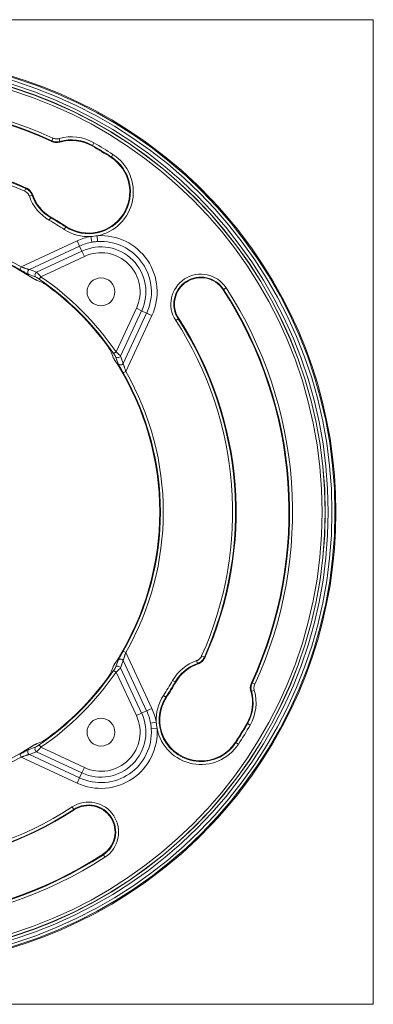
# Model space of a CAD drawing. Header units: millimetres. Extents: x 35 to 1401, y 51 to 818.
# Tile 15 of 22: x 1186 to 1246, y 452 to 619. Entities that reach past the tile are written whole.
import ezdxf

# ---------------------------------------------------------------- set-up
doc = ezdxf.new("R2010")
doc.units = ezdxf.units.MM
doc.layers.add('1', color=7, linetype='Continuous', true_color=0xffffff)

msp = doc.modelspace()

# ---------------------------------------------------------------- linework, layer by layer
at = {"layer": '1', "color": 8, "linetype": 'Continuous', "lineweight": 18}
for p, q in [((1246.49, 619.37), (1078.79, 619.37)), ((1246.49, 619.37), (1246.49, 451.67)), ((1078.79, 451.67), (1246.49, 451.67))]:
    msp.add_line(p, q, dxfattribs=at)
at = {"layer": '1', "color": 155, "linetype": 'Continuous', "lineweight": 18}
for p, q in [((1191.76, 598.74), (1191.97, 599.19)), ((1193.16, 598.64), (1193.02, 599.12)), ((1198.69, 597.97), (1198.64, 597.87)), ((1198.69, 597.97), (1198.94, 598.4)), ((1201.91, 595.99), (1201.85, 595.9)), ((1201.91, 595.99), (1202.18, 596.41)), ((1187.16, 590.16), (1187.37, 590.62)), ((1187.96, 589.29), (1188.43, 589.46)), ((1191.34, 585.23), (1191.59, 585.66)), ((1191.59, 585.66), (1191.64, 585.75)), ((1193.9, 583.66), (1194.17, 584.07)), ((1194.17, 584.07), (1194.23, 584.16)), ((1198.42, 582.44), (1198.6, 581.47)), ((1199.58, 581.59), (1199.52, 582.57)), ((1186.56, 577.25), (1196.09, 581.7)), ((1196.51, 580.8), (1187.96, 576.82)), ((1196.51, 580.8), (1196.09, 581.7)), ((1196.51, 580.8), (1196.91, 579.95)), ((1189.2, 576.35), (1196.91, 579.95)), ((1197.32, 579.06), (1189.9, 575.6)), ((1197.32, 579.06), (1196.91, 579.95)), ((1186.32, 576.82), (1186.56, 577.25)), ((1189.62, 575.18), (1189.9, 575.6)), ((1221.02, 573.43), (1221.43, 573.7)), ((1221.02, 573.43), (1220.93, 573.37)), ((1202.72, 562.79), (1206.18, 570.21)), ((1206.18, 570.21), (1207.07, 569.79)), ((1207.07, 569.79), (1203.47, 562.08)), ((1203.94, 560.84), (1207.92, 569.39)), ((1208.82, 568.97), (1204.37, 559.45)), ((1207.92, 569.39), (1207.07, 569.79)), ((1207.92, 569.39), (1208.82, 568.97)), ((1213.29, 568.41), (1212.87, 568.14)), ((1213.29, 568.41), (1213.38, 568.47)), ((1202.3, 562.51), (1202.72, 562.79)), ((1203.94, 559.2), (1204.37, 559.45)), ((1203.94, 511.84), (1204.37, 511.59)), ((1204.37, 511.59), (1208.82, 502.07)), ((1207.92, 501.65), (1203.94, 510.2)), ((1216.41, 510.2), (1216.58, 509.73)), ((1217.74, 510.79), (1217.28, 511)), ((1202.72, 508.26), (1202.3, 508.54)), ((1206.18, 500.84), (1202.72, 508.26)), ((1203.47, 508.96), (1207.07, 501.25)), ((1212.34, 506.82), (1212.78, 506.57)), ((1212.78, 506.57), (1212.87, 506.52)), ((1225.75, 505), (1226.23, 505.14)), ((1225.86, 506.4), (1226.31, 506.19)), ((1210.77, 504.26), (1211.19, 503.99)), ((1211.19, 503.99), (1211.28, 503.93)), ((1207.92, 501.65), (1207.07, 501.25)), ((1208.82, 502.07), (1207.92, 501.65)), ((1207.07, 501.25), (1206.18, 500.84)), ((1209.56, 499.74), (1208.59, 499.56)), ((1208.71, 498.58), (1209.69, 498.64)), ((1225.08, 499.47), (1224.99, 499.52)), ((1225.52, 499.22), (1225.08, 499.47)), ((1189.9, 495.44), (1189.62, 495.86)), ((1189.9, 495.44), (1197.32, 491.98)), ((1223.11, 496.25), (1223.02, 496.31)), ((1223.53, 495.98), (1223.11, 496.25)), ((1186.56, 493.79), (1186.32, 494.22)), ((1196.09, 489.34), (1186.56, 493.79)), ((1187.96, 494.22), (1196.51, 490.24)), ((1196.91, 491.09), (1189.2, 494.69)), ((1196.91, 491.09), (1197.32, 491.98)), ((1196.09, 489.34), (1196.51, 490.24)), ((1196.51, 490.24), (1196.91, 491.09)), ((1195.53, 484.87), (1195.26, 485.29)), ((1195.53, 484.87), (1195.59, 484.78)), ((1200.55, 477.14), (1200.49, 477.23)), ((1200.55, 477.14), (1200.82, 476.73))]:
    msp.add_line(p, q, dxfattribs=at)
for centre, radius in [((1162.64, 535.52), 77.32), ((1162.64, 535.52), 76.82), ((1162.64, 535.52), 76.18), ((1162.64, 535.52), 75.68), ((1162.64, 535.52), 75.66), ((1162.64, 535.52), 75.16), ((1200.14, 573.02), 2.37), ((1200.14, 498.02), 2.37)]:
    msp.add_circle(centre, radius, dxfattribs=at)
for centre, radius, start, end in [((1162.64, 535.52), 77.5, 52.2172, 127.7828), ((1162.64, 535.52), 70.11, 65.2646, 123), ((1162.64, 535.52), 69.61, 65.2646, 123), ((1162.64, 535.52), 69.5, 65.2328, 123), ((1195.14, 591.81), 7.61, 60, 106.1956), ((1195.14, 591.81), 7.11, 60, 106.1956), ((1195.14, 591.81), 7, 60, 106.4475), ((1162.64, 535.52), 72, 57, 60), ((1162.64, 535.52), 72.11, 57, 60), ((1162.64, 535.52), 72.61, 57, 60), ((1162.64, 535.52), 60.5, 65.7852, 123), ((1162.64, 535.52), 60.39, 65.8301, 123), ((1162.64, 535.52), 59.89, 65.8301, 123), ((1198.04, 590.03), 7.11, 237, 57), ((1198.04, 590.03), 7, 237, 57), ((1198.04, 590.03), 7.61, 281.2162, 57), ((1162.64, 535.52), 77.5, 37.7828, 52.2172), ((1195.14, 591.81), 7.61, 199.3373, 240), ((1195.14, 591.81), 7.11, 199.3373, 240), ((1195.14, 591.81), 7, 199.0477, 240), ((1162.64, 535.52), 57.89, 57, 60), ((1162.64, 535.52), 58, 57, 60), ((1162.64, 535.52), 57.39, 57, 60), ((1198.04, 590.03), 7.61, 237, 272.8465), ((1162.64, 535.52), 48.11, 60.174, 82.2204), ((1162.64, 535.52), 47.61, 60.174, 80.0766), ((1162.64, 535.52), 47.5, 57.7722, 79.9577), ((1200.14, 573.02), 9.57, 100.3549, 115), ((1200.14, 573.02), 9.57, 335, 93.7078), ((1162.64, 535.52), 77.5, 322.2172, 37.7828), ((1200.14, 573.02), 8.59, 100.3549, 115), ((1200.14, 573.02), 7.65, 335, 115), ((1200.14, 573.02), 8.59, 335, 93.7078), ((1200.14, 573.02), 6.66, 335, 115), ((1162.64, 535.52), 48.47, 34.2284, 55.7716), ((1217.15, 570.92), 5.11, 33, 213), ((1217.15, 570.92), 4.61, 33, 213), ((1217.15, 570.92), 4.5, 33, 213), ((1162.64, 535.52), 47.97, 34.2284, 55.7716), ((1162.64, 535.52), 47.87, 36.5556, 53.4444), ((1162.64, 535.52), 70.11, 335.2646, 33), ((1162.64, 535.52), 69.5, 335.2328, 33), ((1162.64, 535.52), 69.61, 335.2646, 33), ((1162.64, 535.52), 59.89, 335.8301, 33), ((1162.64, 535.52), 60.39, 335.8301, 33), ((1162.64, 535.52), 60.5, 335.7852, 33), ((1162.64, 535.52), 47.5, 327.7722, 32.2278), ((1162.64, 535.52), 47.61, 330.174, 29.826), ((1162.64, 535.52), 48.11, 330.174, 29.826), ((1218.93, 503.02), 7.61, 109.3373, 150), ((1162.64, 535.52), 47.97, 304.2284, 325.7716), ((1162.64, 535.52), 48.47, 304.2284, 325.7716), ((1218.93, 503.02), 7.11, 109.3373, 150), ((1218.93, 503.02), 7, 109.0477, 150), ((1162.64, 535.52), 47.87, 306.5556, 323.4444), ((1162.64, 535.52), 57.39, 327, 330), ((1162.64, 535.52), 57.89, 327, 330), ((1162.64, 535.52), 58, 327, 330), ((1218.93, 503.02), 7, 330, 16.4475), ((1218.93, 503.02), 7.11, 330, 16.1956), ((1218.93, 503.02), 7.61, 330, 16.1956), ((1217.15, 500.12), 7.61, 147, 182.8465), ((1217.15, 500.12), 7.11, 147, 327), ((1217.15, 500.12), 7, 147, 327), ((1200.14, 498.02), 8.59, 10.3549, 25), ((1200.14, 498.02), 9.57, 10.3549, 25), ((1200.14, 498.02), 7.65, 245, 25), ((1200.14, 498.02), 6.66, 245, 25), ((1200.14, 498.02), 9.57, 245, 3.7078), ((1200.14, 498.02), 8.59, 245, 3.7078), ((1217.15, 500.12), 7.61, 191.2162, 327), ((1162.64, 535.52), 72, 327, 330), ((1162.64, 535.52), 72.11, 327, 330), ((1162.64, 535.52), 72.61, 327, 330), ((1162.64, 535.52), 47.5, 237.7722, 302.2278), ((1162.64, 535.52), 48.11, 240.174, 299.826), ((1162.64, 535.52), 77.5, 307.7828, 322.2172), ((1162.64, 535.52), 60.5, 245.7852, 303), ((1162.64, 535.52), 60.39, 245.8301, 303), ((1162.64, 535.52), 59.89, 245.8301, 303), ((1198.04, 481.01), 5.11, 303, 123), ((1198.04, 481.01), 4.61, 303, 123), ((1198.04, 481.01), 4.5, 303, 123), ((1162.64, 535.52), 70.11, 245.2646, 303), ((1162.64, 535.52), 69.61, 245.2646, 303), ((1162.64, 535.52), 69.5, 245.2328, 303), ((1162.64, 535.52), 77.5, 232.2172, 307.7828)]:
    msp.add_arc(centre, radius, start, end, dxfattribs=at)
for centre, major_axis, ratio, start_param, end_param in [((1188.17, 576.37), (-0.17, -0.47), 0.970181, 3.940249, 6.065549), ((1170.14, 519.43), (-25.94, 55.64), 0.954809, 5.500745, 5.522776), ((1189.4, 575.91), (-0.18, -0.466), 0.97139, 3.961641, 6.060991), ((1170.2, 519.3), (-25.45, 54.57), 0.954809, 5.47696, 5.498891), ((1146.42, 543.08), (-54.57, 25.45), 0.954809, 3.925889, 3.94782), ((1203.03, 562.29), (-0.466, -0.18), 0.97139, 0.222194, 2.321545), ((1146.55, 543.02), (-55.64, 25.95), 0.954809, 3.902003, 3.924033), ((1203.49, 561.05), (-0.47, -0.17), 0.970181, 0.217636, 2.342936), ((1203.49, 509.99), (0.47, -0.17), 0.970181, 0.798656, 2.923957), ((1146.55, 528.02), (55.64, 25.94), 0.954809, 5.500746, 5.522776), ((1146.42, 527.96), (54.57, 25.45), 0.954809, 5.476959, 5.498889), ((1203.03, 508.76), (0.466, -0.18), 0.97139, 0.820048, 2.919398), ((1170.2, 551.74), (25.45, 54.57), 0.954809, 3.925887, 3.947818), ((1188.17, 494.67), (0.17, -0.47), 0.970181, 3.359229, 5.484529), ((1189.4, 495.13), (0.18, -0.466), 0.97139, 3.363787, 5.463137), ((1170.14, 551.61), (25.95, 55.64), 0.954809, 3.902003, 3.924034)]:
    msp.add_ellipse(centre, major_axis=major_axis, ratio=ratio, start_param=start_param, end_param=end_param, dxfattribs=at)
for points, knots in [([(1191.75, 598.63), (1191.76, 598.65), (1191.76, 598.67), (1191.76, 598.71), (1191.76, 598.73), (1191.76, 598.74)], [0, 0, 0, 0, 0.608155, 0.608155, 1, 1, 1, 1]), ([(1193.16, 598.64), (1193.04, 598.6), (1192.81, 598.56), (1192.57, 598.55), (1192.33, 598.57), (1192.1, 598.61), (1191.87, 598.69), (1191.76, 598.74)], [0, 0, 0, 0, 0.25, 0.5, 0.5, 0.75, 1, 1, 1, 1]), ([(1191.97, 599.19), (1192.05, 599.16), (1192.22, 599.1), (1192.4, 599.07), (1192.58, 599.05), (1192.76, 599.06), (1192.93, 599.09), (1193.02, 599.12)], [0, 0, 0, 0, 0.25, 0.5, 0.5, 0.75, 1, 1, 1, 1]), ([(1193.16, 598.53), (1193.04, 598.49), (1192.92, 598.47), (1192.75, 598.45), (1192.69, 598.45), (1192.6, 598.44), (1192.57, 598.44), (1192.51, 598.45), (1192.48, 598.45), (1192.33, 598.46), (1192.21, 598.48), (1191.98, 598.54), (1191.86, 598.58), (1191.75, 598.63)], [0, 0, 0, 0, 0.25, 0.25, 0.375, 0.375, 0.4375, 0.4375, 0.5, 0.5, 0.75, 0.75, 1, 1, 1, 1]), ([(1193.16, 598.64), (1193.16, 598.62), (1193.16, 598.61), (1193.16, 598.57), (1193.16, 598.55), (1193.16, 598.53)], [0, 0, 0, 0, 0.391846, 0.391846, 1, 1, 1, 1]), ([(1187.37, 590.62), (1187.38, 590.63), (1187.39, 590.64), (1187.42, 590.67), (1187.44, 590.68), (1187.45, 590.7)], [0, 0, 0, 0, 0.394328, 0.394328, 1, 1, 1, 1]), ([(1187.37, 590.62), (1187.43, 590.59), (1187.49, 590.56), (1187.58, 590.51), (1187.61, 590.49), (1187.66, 590.46), (1187.69, 590.44), (1187.77, 590.38), (1187.88, 590.29), (1187.97, 590.2), (1188.04, 590.12), (1188.06, 590.1), (1188.11, 590.05), (1188.13, 590.02), (1188.19, 589.94), (1188.26, 589.83), (1188.36, 589.65), (1188.41, 589.52), (1188.43, 589.46)], [0, 0, 0, 0, 0.125, 0.125, 0.1875, 0.1875, 0.25, 0.25, 0.375, 0.5, 0.5, 0.5625, 0.5625, 0.625, 0.625, 0.75, 0.875, 1, 1, 1, 1]), ([(1187.45, 590.7), (1187.52, 590.67), (1187.64, 590.61), (1187.81, 590.5), (1187.91, 590.41), (1187.99, 590.34), (1188.01, 590.32), (1188.06, 590.27), (1188.09, 590.25), (1188.15, 590.17), (1188.24, 590.07), (1188.32, 589.96), (1188.37, 589.87), (1188.38, 589.84), (1188.42, 589.78), (1188.43, 589.75), (1188.47, 589.66), (1188.5, 589.59), (1188.52, 589.53)], [0, 0, 0, 0, 0.125, 0.25, 0.375, 0.375, 0.4375, 0.4375, 0.5, 0.5, 0.625, 0.75, 0.75, 0.8125, 0.8125, 0.875, 0.875, 1, 1, 1, 1]), ([(1187.96, 589.29), (1187.93, 589.39), (1187.89, 589.48), (1187.81, 589.61), (1187.78, 589.65), (1187.73, 589.71), (1187.72, 589.73), (1187.69, 589.77), (1187.67, 589.79), (1187.58, 589.89), (1187.51, 589.95), (1187.41, 590.03), (1187.38, 590.04), (1187.34, 590.07), (1187.32, 590.08), (1187.25, 590.12), (1187.21, 590.14), (1187.16, 590.16)], [0, 0, 0, 0, 0.25, 0.25, 0.375, 0.375, 0.4375, 0.4375, 0.5, 0.5, 0.75, 0.75, 0.8125, 0.8125, 0.875, 0.875, 1, 1, 1, 1]), ([(1188.52, 589.53), (1188.5, 589.51), (1188.49, 589.5), (1188.46, 589.48), (1188.45, 589.47), (1188.43, 589.46)], [0, 0, 0, 0, 0.605671, 0.605671, 1, 1, 1, 1]), ([(1186.56, 577.25), (1186.64, 577.23), (1186.71, 577.21), (1186.85, 577.16), (1186.92, 577.14), (1187.02, 577.1), (1187.05, 577.09), (1187.12, 577.07), (1187.16, 577.06), (1187.26, 577.03), (1187.32, 577), (1187.45, 576.96), (1187.51, 576.94), (1187.59, 576.92), (1187.62, 576.91), (1187.68, 576.89), (1187.7, 576.88), (1187.75, 576.87), (1187.78, 576.86), (1187.81, 576.85), (1187.82, 576.85), (1187.84, 576.84), (1187.85, 576.84), (1187.88, 576.83), (1187.9, 576.83), (1187.93, 576.82), (1187.95, 576.82), (1187.96, 576.82)], [0, 0, 0, 0, 0.125, 0.125, 0.25, 0.25, 0.3125, 0.3125, 0.375, 0.375, 0.5, 0.5, 0.625, 0.625, 0.6875, 0.6875, 0.75, 0.75, 0.8125, 0.8125, 0.84375, 0.84375, 0.875, 0.875, 0.9375, 0.9375, 1, 1, 1, 1]), ([(1187.9, 575.95), (1187.88, 575.96), (1187.85, 575.97), (1187.8, 575.99), (1187.79, 576), (1187.77, 576.01), (1187.73, 576.03), (1187.67, 576.06), (1187.61, 576.09), (1187.57, 576.11), (1187.56, 576.12), (1187.52, 576.14), (1187.51, 576.15), (1187.43, 576.19), (1187.36, 576.23), (1187.22, 576.31), (1187.14, 576.35), (1187.04, 576.41), (1187.02, 576.42), (1186.98, 576.44), (1186.96, 576.45), (1186.9, 576.49), (1186.86, 576.51), (1186.74, 576.58), (1186.57, 576.67), (1186.4, 576.77), (1186.32, 576.82)], [0, 0, 0, 0, 0.125, 0.125, 0.15625, 0.15625, 0.1875, 0.25, 0.3125, 0.3125, 0.34375, 0.34375, 0.375, 0.375, 0.5, 0.5, 0.625, 0.625, 0.65625, 0.65625, 0.6875, 0.6875, 0.75, 0.75, 0.875, 1, 1, 1, 1]), ([(1187.97, 575.7), (1188.03, 575.67), (1188.13, 575.6), (1188.24, 575.53), (1188.32, 575.48), (1188.35, 575.47), (1188.39, 575.44), (1188.4, 575.43), (1188.43, 575.42), (1188.44, 575.41), (1188.5, 575.37), (1188.55, 575.34), (1188.64, 575.29), (1188.69, 575.26), (1188.74, 575.23), (1188.75, 575.22), (1188.77, 575.21), (1188.8, 575.19), (1188.84, 575.17), (1188.87, 575.15), (1188.9, 575.14), (1188.9, 575.13), (1188.92, 575.13), (1188.93, 575.12), (1188.96, 575.11), (1188.98, 575.1), (1188.99, 575.09)], [0, 0, 0, 0, 0.125, 0.25, 0.25, 0.3125, 0.3125, 0.34375, 0.34375, 0.375, 0.375, 0.5, 0.5, 0.625, 0.625, 0.65625, 0.65625, 0.6875, 0.75, 0.8125, 0.8125, 0.84375, 0.84375, 0.875, 0.875, 1, 1, 1, 1]), ([(1189.62, 575.18), (1189.6, 575.2), (1189.57, 575.22), (1189.52, 575.26), (1189.49, 575.27), (1189.45, 575.3), (1189.44, 575.31), (1189.42, 575.32), (1189.4, 575.33), (1189.37, 575.35), (1189.34, 575.37), (1189.3, 575.4), (1189.28, 575.41), (1189.24, 575.43), (1189.22, 575.44), (1189.19, 575.46), (1189.18, 575.46), (1189.17, 575.47), (1189.16, 575.47), (1189.14, 575.48), (1189.14, 575.49), (1189.13, 575.49)], [0, 0, 0, 0, 0.125, 0.125, 0.25, 0.25, 0.3125, 0.3125, 0.375, 0.375, 0.5, 0.5, 0.625, 0.625, 0.75, 0.75, 0.8125, 0.8125, 0.875, 0.875, 1, 1, 1, 1]), ([(1189.2, 576.35), (1189.2, 576.35), (1189.22, 576.34), (1189.24, 576.31), (1189.25, 576.3), (1189.27, 576.28), (1189.28, 576.27), (1189.31, 576.24), (1189.34, 576.21), (1189.37, 576.18), (1189.38, 576.17), (1189.39, 576.16), (1189.42, 576.13), (1189.44, 576.11), (1189.49, 576.06), (1189.52, 576.02), (1189.57, 575.97), (1189.58, 575.96), (1189.59, 575.94), (1189.6, 575.93), (1189.63, 575.9), (1189.65, 575.88), (1189.71, 575.82), (1189.75, 575.78), (1189.8, 575.71), (1189.82, 575.69), (1189.86, 575.64), (1189.88, 575.62), (1189.9, 575.6)], [0, 0, 0, 0, 0.125, 0.125, 0.1875, 0.1875, 0.25, 0.25, 0.375, 0.375, 0.40625, 0.40625, 0.4375, 0.5, 0.5, 0.625, 0.625, 0.65625, 0.65625, 0.6875, 0.6875, 0.75, 0.75, 0.875, 0.875, 0.9375, 0.9375, 1, 1, 1, 1]), ([(1190.19, 574.61), (1190.2, 574.61), (1190.22, 574.6), (1190.26, 574.58), (1190.27, 574.57), (1190.3, 574.55), (1190.31, 574.54), (1190.36, 574.51), (1190.4, 574.49), (1190.46, 574.45), (1190.48, 574.44), (1190.52, 574.41), (1190.54, 574.4), (1190.6, 574.36), (1190.65, 574.33), (1190.71, 574.29), (1190.72, 574.28), (1190.75, 574.26), (1190.76, 574.25), (1190.79, 574.23), (1190.82, 574.21), (1190.89, 574.16), (1190.94, 574.12), (1191.02, 574.07), (1191.05, 574.05), (1191.1, 574.01), (1191.12, 573.99), (1191.15, 573.97)], [0, 0, 0, 0, 0.125, 0.125, 0.1875, 0.1875, 0.25, 0.25, 0.375, 0.375, 0.4375, 0.4375, 0.5, 0.5, 0.625, 0.625, 0.65625, 0.65625, 0.6875, 0.6875, 0.75, 0.75, 0.875, 0.875, 0.9375, 0.9375, 1, 1, 1, 1]), ([(1201.09, 564.03), (1201.13, 563.98), (1201.16, 563.93), (1201.24, 563.83), (1201.27, 563.78), (1201.33, 563.7), (1201.34, 563.68), (1201.37, 563.64), (1201.38, 563.63), (1201.39, 563.6), (1201.4, 563.59), (1201.44, 563.53), (1201.47, 563.49), (1201.53, 563.4), (1201.56, 563.36), (1201.61, 563.28), (1201.63, 563.24), (1201.67, 563.18), (1201.69, 563.15), (1201.7, 563.12), (1201.71, 563.12), (1201.71, 563.11), (1201.72, 563.09), (1201.73, 563.08), (1201.73, 563.07)], [0, 0, 0, 0, 0.125, 0.125, 0.25, 0.25, 0.3125, 0.3125, 0.34375, 0.34375, 0.375, 0.375, 0.5, 0.5, 0.625, 0.625, 0.75, 0.75, 0.875, 0.875, 0.90625, 0.90625, 0.9375, 1, 1, 1, 1]), ([(1202.21, 561.87), (1202.22, 561.86), (1202.23, 561.84), (1202.24, 561.8), (1202.25, 561.79), (1202.26, 561.77), (1202.27, 561.76), (1202.28, 561.74), (1202.28, 561.73), (1202.31, 561.69), (1202.33, 561.65), (1202.36, 561.6), (1202.36, 561.59), (1202.38, 561.57), (1202.38, 561.56), (1202.4, 561.53), (1202.42, 561.5), (1202.46, 561.43), (1202.49, 561.38), (1202.54, 561.31), (1202.55, 561.28), (1202.58, 561.23), (1202.6, 561.2), (1202.65, 561.13), (1202.68, 561.07), (1202.73, 560.99), (1202.75, 560.96), (1202.79, 560.91), (1202.8, 560.88), (1202.82, 560.85)], [0, 0, 0, 0, 0.125, 0.125, 0.1875, 0.1875, 0.21875, 0.21875, 0.25, 0.25, 0.375, 0.375, 0.40625, 0.40625, 0.4375, 0.4375, 0.5, 0.5, 0.625, 0.625, 0.6875, 0.6875, 0.75, 0.75, 0.875, 0.875, 0.9375, 0.9375, 1, 1, 1, 1]), ([(1202.61, 562.01), (1202.61, 562.02), (1202.6, 562.03), (1202.59, 562.04), (1202.59, 562.05), (1202.58, 562.07), (1202.58, 562.07), (1202.56, 562.1), (1202.55, 562.12), (1202.53, 562.15), (1202.53, 562.16), (1202.52, 562.18), (1202.51, 562.19), (1202.49, 562.22), (1202.47, 562.25), (1202.45, 562.28), (1202.44, 562.3), (1202.42, 562.32), (1202.42, 562.33), (1202.39, 562.37), (1202.37, 562.4), (1202.34, 562.45), (1202.32, 562.48), (1202.3, 562.51)], [0, 0, 0, 0, 0.125, 0.125, 0.1875, 0.1875, 0.25, 0.25, 0.375, 0.375, 0.4375, 0.4375, 0.5, 0.5, 0.625, 0.625, 0.6875, 0.6875, 0.75, 0.75, 0.875, 0.875, 1, 1, 1, 1]), ([(1202.72, 562.79), (1202.74, 562.77), (1202.76, 562.75), (1202.81, 562.71), (1202.83, 562.69), (1202.89, 562.63), (1202.94, 562.59), (1203, 562.53), (1203.02, 562.51), (1203.05, 562.48), (1203.06, 562.48), (1203.08, 562.46), (1203.09, 562.45), (1203.14, 562.4), (1203.17, 562.37), (1203.23, 562.32), (1203.24, 562.31), (1203.27, 562.28), (1203.29, 562.26), (1203.33, 562.22), (1203.36, 562.19), (1203.39, 562.16), (1203.4, 562.15), (1203.42, 562.13), (1203.43, 562.12), (1203.45, 562.1), (1203.46, 562.09), (1203.47, 562.08)], [0, 0, 0, 0, 0.0625, 0.0625, 0.125, 0.125, 0.25, 0.25, 0.3125, 0.3125, 0.34375, 0.34375, 0.375, 0.375, 0.5, 0.5, 0.5625, 0.5625, 0.625, 0.625, 0.75, 0.75, 0.8125, 0.8125, 0.875, 0.875, 1, 1, 1, 1]), ([(1203.94, 559.2), (1203.91, 559.24), (1203.89, 559.28), (1203.84, 559.37), (1203.82, 559.41), (1203.74, 559.54), (1203.7, 559.62), (1203.63, 559.75), (1203.6, 559.79), (1203.57, 559.85), (1203.56, 559.87), (1203.53, 559.91), (1203.52, 559.93), (1203.47, 560.02), (1203.43, 560.1), (1203.36, 560.21), (1203.35, 560.24), (1203.32, 560.29), (1203.31, 560.31), (1203.29, 560.34), (1203.28, 560.36), (1203.24, 560.44), (1203.2, 560.5), (1203.17, 560.57), (1203.16, 560.58), (1203.15, 560.6), (1203.14, 560.62), (1203.13, 560.65), (1203.12, 560.67), (1203.09, 560.73), (1203.07, 560.76), (1203.07, 560.78)], [0, 0, 0, 0, 0.0625, 0.0625, 0.125, 0.125, 0.25, 0.25, 0.3125, 0.3125, 0.34375, 0.34375, 0.375, 0.375, 0.5, 0.5, 0.5625, 0.5625, 0.59375, 0.59375, 0.625, 0.625, 0.75, 0.75, 0.78125, 0.78125, 0.8125, 0.8125, 0.875, 0.875, 1, 1, 1, 1]), ([(1203.94, 560.84), (1203.94, 560.83), (1203.94, 560.82), (1203.95, 560.78), (1203.95, 560.77), (1203.96, 560.73), (1203.97, 560.71), (1203.98, 560.67), (1203.98, 560.66), (1203.99, 560.64), (1203.99, 560.63), (1204.01, 560.56), (1204.03, 560.51), (1204.05, 560.44), (1204.05, 560.42), (1204.06, 560.39), (1204.08, 560.35), (1204.09, 560.3), (1204.12, 560.2), (1204.14, 560.14), (1204.19, 560), (1204.21, 559.94), (1204.26, 559.8), (1204.28, 559.73), (1204.31, 559.62), (1204.33, 559.59), (1204.35, 559.52), (1204.36, 559.48), (1204.37, 559.45)], [0, 0, 0, 0, 0.0625, 0.0625, 0.125, 0.125, 0.1875, 0.1875, 0.21875, 0.21875, 0.25, 0.25, 0.375, 0.375, 0.40625, 0.40625, 0.4375, 0.5, 0.5, 0.625, 0.625, 0.75, 0.75, 0.875, 0.875, 0.9375, 0.9375, 1, 1, 1, 1]), ([(1203.07, 510.26), (1203.07, 510.28), (1203.09, 510.31), (1203.11, 510.36), (1203.12, 510.37), (1203.13, 510.39), (1203.14, 510.43), (1203.18, 510.49), (1203.21, 510.55), (1203.23, 510.59), (1203.24, 510.6), (1203.26, 510.64), (1203.26, 510.65), (1203.31, 510.73), (1203.35, 510.8), (1203.43, 510.94), (1203.47, 511.02), (1203.52, 511.12), (1203.54, 511.14), (1203.56, 511.18), (1203.57, 511.2), (1203.6, 511.26), (1203.63, 511.3), (1203.7, 511.42), (1203.79, 511.59), (1203.89, 511.76), (1203.94, 511.84)], [0, 0, 0, 0, 0.125, 0.125, 0.15625, 0.15625, 0.1875, 0.25, 0.3125, 0.3125, 0.34375, 0.34375, 0.375, 0.375, 0.5, 0.5, 0.625, 0.625, 0.65625, 0.65625, 0.6875, 0.6875, 0.75, 0.75, 0.875, 1, 1, 1, 1]), ([(1204.37, 511.59), (1204.35, 511.52), (1204.33, 511.45), (1204.28, 511.31), (1204.26, 511.24), (1204.22, 511.14), (1204.21, 511.11), (1204.19, 511.04), (1204.18, 511), (1204.14, 510.9), (1204.12, 510.84), (1204.08, 510.71), (1204.06, 510.65), (1204.04, 510.56), (1204.03, 510.54), (1204.01, 510.48), (1204, 510.45), (1203.99, 510.4), (1203.98, 510.38), (1203.97, 510.35), (1203.97, 510.34), (1203.96, 510.31), (1203.96, 510.3), (1203.95, 510.28), (1203.95, 510.26), (1203.94, 510.23), (1203.94, 510.21), (1203.94, 510.2)], [0, 0, 0, 0, 0.125, 0.125, 0.25, 0.25, 0.3125, 0.3125, 0.375, 0.375, 0.5, 0.5, 0.625, 0.625, 0.6875, 0.6875, 0.75, 0.75, 0.8125, 0.8125, 0.84375, 0.84375, 0.875, 0.875, 0.9375, 0.9375, 1, 1, 1, 1]), ([(1202.82, 510.19), (1202.79, 510.13), (1202.72, 510.02), (1202.65, 509.92), (1202.6, 509.84), (1202.58, 509.81), (1202.56, 509.77), (1202.55, 509.76), (1202.54, 509.73), (1202.53, 509.72), (1202.49, 509.66), (1202.46, 509.61), (1202.4, 509.52), (1202.38, 509.47), (1202.35, 509.42), (1202.34, 509.41), (1202.33, 509.39), (1202.31, 509.36), (1202.29, 509.32), (1202.27, 509.28), (1202.26, 509.26), (1202.25, 509.26), (1202.25, 509.24), (1202.24, 509.23), (1202.23, 509.2), (1202.22, 509.18), (1202.21, 509.17)], [0, 0, 0, 0, 0.125, 0.25, 0.25, 0.3125, 0.3125, 0.34375, 0.34375, 0.375, 0.375, 0.5, 0.5, 0.625, 0.625, 0.65625, 0.65625, 0.6875, 0.75, 0.8125, 0.8125, 0.84375, 0.84375, 0.875, 0.875, 1, 1, 1, 1]), ([(1216.41, 510.2), (1216.51, 510.23), (1216.6, 510.27), (1216.73, 510.35), (1216.77, 510.38), (1216.83, 510.43), (1216.85, 510.44), (1216.89, 510.47), (1216.91, 510.49), (1217, 510.58), (1217.07, 510.65), (1217.14, 510.75), (1217.16, 510.77), (1217.19, 510.82), (1217.2, 510.84), (1217.24, 510.91), (1217.26, 510.95), (1217.28, 511)], [0, 0, 0, 0, 0.25, 0.25, 0.375, 0.375, 0.4375, 0.4375, 0.5, 0.5, 0.75, 0.75, 0.8125, 0.8125, 0.875, 0.875, 1, 1, 1, 1]), ([(1217.74, 510.79), (1217.71, 510.73), (1217.68, 510.67), (1217.63, 510.58), (1217.61, 510.55), (1217.57, 510.5), (1217.55, 510.47), (1217.5, 510.39), (1217.41, 510.28), (1217.32, 510.19), (1217.24, 510.12), (1217.22, 510.09), (1217.16, 510.05), (1217.14, 510.03), (1217.06, 509.97), (1216.94, 509.89), (1216.77, 509.8), (1216.64, 509.75), (1216.58, 509.73)], [0, 0, 0, 0, 0.125, 0.125, 0.1875, 0.1875, 0.25, 0.25, 0.375, 0.5, 0.5, 0.5625, 0.5625, 0.625, 0.625, 0.75, 0.875, 1, 1, 1, 1]), ([(1217.82, 510.71), (1217.79, 510.64), (1217.73, 510.52), (1217.62, 510.35), (1217.53, 510.25), (1217.46, 510.17), (1217.44, 510.15), (1217.39, 510.1), (1217.37, 510.07), (1217.29, 510.01), (1217.19, 509.92), (1217.08, 509.84), (1216.99, 509.79), (1216.96, 509.78), (1216.9, 509.74), (1216.87, 509.73), (1216.77, 509.69), (1216.71, 509.66), (1216.65, 509.64)], [0, 0, 0, 0, 0.125, 0.25, 0.375, 0.375, 0.4375, 0.4375, 0.5, 0.5, 0.625, 0.75, 0.75, 0.8125, 0.8125, 0.875, 0.875, 1, 1, 1, 1]), ([(1217.74, 510.79), (1217.75, 510.78), (1217.76, 510.77), (1217.78, 510.74), (1217.8, 510.72), (1217.82, 510.71)], [0, 0, 0, 0, 0.394328, 0.394328, 1, 1, 1, 1]), ([(1202.3, 508.54), (1202.32, 508.56), (1202.34, 508.59), (1202.37, 508.64), (1202.39, 508.67), (1202.42, 508.71), (1202.42, 508.72), (1202.44, 508.74), (1202.45, 508.76), (1202.47, 508.79), (1202.49, 508.82), (1202.51, 508.86), (1202.53, 508.88), (1202.55, 508.92), (1202.56, 508.94), (1202.58, 508.97), (1202.58, 508.97), (1202.59, 508.99), (1202.59, 509), (1202.6, 509.01), (1202.61, 509.02), (1202.61, 509.03)], [0, 0, 0, 0, 0.125, 0.125, 0.25, 0.25, 0.3125, 0.3125, 0.375, 0.375, 0.5, 0.5, 0.625, 0.625, 0.75, 0.75, 0.8125, 0.8125, 0.875, 0.875, 1, 1, 1, 1]), ([(1203.47, 508.96), (1203.46, 508.95), (1203.45, 508.94), (1203.43, 508.92), (1203.42, 508.91), (1203.4, 508.89), (1203.39, 508.88), (1203.36, 508.85), (1203.33, 508.82), (1203.3, 508.79), (1203.29, 508.78), (1203.27, 508.76), (1203.25, 508.74), (1203.23, 508.72), (1203.17, 508.67), (1203.14, 508.64), (1203.09, 508.59), (1203.08, 508.58), (1203.06, 508.57), (1203.05, 508.56), (1203.02, 508.53), (1203, 508.51), (1202.94, 508.45), (1202.89, 508.41), (1202.83, 508.36), (1202.81, 508.34), (1202.76, 508.3), (1202.74, 508.28), (1202.72, 508.26)], [0, 0, 0, 0, 0.125, 0.125, 0.1875, 0.1875, 0.25, 0.25, 0.375, 0.375, 0.40625, 0.40625, 0.4375, 0.5, 0.5, 0.625, 0.625, 0.65625, 0.65625, 0.6875, 0.6875, 0.75, 0.75, 0.875, 0.875, 0.9375, 0.9375, 1, 1, 1, 1]), ([(1216.65, 509.64), (1216.63, 509.66), (1216.62, 509.67), (1216.6, 509.7), (1216.59, 509.71), (1216.58, 509.73)], [0, 0, 0, 0, 0.605671, 0.605671, 1, 1, 1, 1]), ([(1201.73, 507.97), (1201.72, 507.96), (1201.71, 507.94), (1201.69, 507.9), (1201.69, 507.89), (1201.67, 507.86), (1201.66, 507.85), (1201.63, 507.8), (1201.61, 507.76), (1201.57, 507.7), (1201.56, 507.68), (1201.53, 507.64), (1201.52, 507.62), (1201.48, 507.56), (1201.44, 507.51), (1201.4, 507.45), (1201.4, 507.44), (1201.38, 507.41), (1201.37, 507.4), (1201.34, 507.37), (1201.33, 507.34), (1201.27, 507.27), (1201.24, 507.22), (1201.18, 507.14), (1201.17, 507.11), (1201.13, 507.06), (1201.11, 507.04), (1201.09, 507.01)], [0, 0, 0, 0, 0.125, 0.125, 0.1875, 0.1875, 0.25, 0.25, 0.375, 0.375, 0.4375, 0.4375, 0.5, 0.5, 0.625, 0.625, 0.65625, 0.65625, 0.6875, 0.6875, 0.75, 0.75, 0.875, 0.875, 0.9375, 0.9375, 1, 1, 1, 1]), ([(1225.64, 505), (1225.61, 505.12), (1225.59, 505.24), (1225.57, 505.41), (1225.56, 505.47), (1225.56, 505.56), (1225.56, 505.59), (1225.56, 505.65), (1225.57, 505.68), (1225.58, 505.83), (1225.6, 505.95), (1225.64, 506.12), (1225.66, 506.18), (1225.7, 506.29), (1225.72, 506.35), (1225.75, 506.4)], [0, 0, 0, 0, 0.25, 0.25, 0.375, 0.375, 0.4375, 0.4375, 0.5, 0.5, 0.75, 0.75, 0.875, 0.875, 1, 1, 1, 1]), ([(1225.75, 505), (1225.74, 505), (1225.73, 505), (1225.69, 505), (1225.67, 505), (1225.64, 505)], [0, 0, 0, 0, 0.391846, 0.391846, 1, 1, 1, 1]), ([(1225.75, 505), (1225.72, 505.12), (1225.68, 505.35), (1225.67, 505.59), (1225.69, 505.83), (1225.73, 506.06), (1225.81, 506.29), (1225.86, 506.4)], [0, 0, 0, 0, 0.25, 0.5, 0.5, 0.75, 1, 1, 1, 1]), ([(1225.75, 506.4), (1225.77, 506.4), (1225.79, 506.4), (1225.83, 506.4), (1225.84, 506.4), (1225.86, 506.4)], [0, 0, 0, 0, 0.608155, 0.608155, 1, 1, 1, 1]), ([(1226.31, 506.19), (1226.27, 506.1), (1226.21, 505.94), (1226.19, 505.76), (1226.17, 505.58), (1226.18, 505.4), (1226.21, 505.23), (1226.23, 505.14)], [0, 0, 0, 0, 0.25, 0.5, 0.5, 0.75, 1, 1, 1, 1]), ([(1191.15, 497.07), (1191.1, 497.03), (1191.05, 496.99), (1190.94, 496.92), (1190.89, 496.89), (1190.82, 496.83), (1190.8, 496.82), (1190.76, 496.79), (1190.75, 496.78), (1190.72, 496.77), (1190.71, 496.76), (1190.65, 496.72), (1190.61, 496.69), (1190.52, 496.63), (1190.48, 496.6), (1190.4, 496.55), (1190.36, 496.53), (1190.3, 496.49), (1190.27, 496.47), (1190.24, 496.46), (1190.24, 496.45), (1190.22, 496.45), (1190.21, 496.44), (1190.2, 496.43), (1190.19, 496.43)], [0, 0, 0, 0, 0.125, 0.125, 0.25, 0.25, 0.3125, 0.3125, 0.34375, 0.34375, 0.375, 0.375, 0.5, 0.5, 0.625, 0.625, 0.75, 0.75, 0.875, 0.875, 0.90625, 0.90625, 0.9375, 1, 1, 1, 1]), ([(1186.32, 494.22), (1186.36, 494.25), (1186.4, 494.27), (1186.49, 494.32), (1186.53, 494.34), (1186.66, 494.42), (1186.74, 494.46), (1186.86, 494.53), (1186.9, 494.56), (1186.96, 494.59), (1186.98, 494.6), (1187.02, 494.62), (1187.04, 494.64), (1187.14, 494.69), (1187.22, 494.73), (1187.33, 494.79), (1187.36, 494.81), (1187.41, 494.84), (1187.43, 494.85), (1187.46, 494.87), (1187.48, 494.88), (1187.56, 494.92), (1187.62, 494.96), (1187.68, 494.99), (1187.7, 495), (1187.72, 495.01), (1187.73, 495.02), (1187.77, 495.03), (1187.79, 495.04), (1187.85, 495.07), (1187.88, 495.09), (1187.9, 495.09)], [0, 0, 0, 0, 0.0625, 0.0625, 0.125, 0.125, 0.25, 0.25, 0.3125, 0.3125, 0.34375, 0.34375, 0.375, 0.375, 0.5, 0.5, 0.5625, 0.5625, 0.59375, 0.59375, 0.625, 0.625, 0.75, 0.75, 0.78125, 0.78125, 0.8125, 0.8125, 0.875, 0.875, 1, 1, 1, 1]), ([(1188.99, 495.95), (1188.98, 495.94), (1188.96, 495.93), (1188.92, 495.91), (1188.91, 495.91), (1188.88, 495.9), (1188.88, 495.89), (1188.86, 495.88), (1188.85, 495.88), (1188.81, 495.85), (1188.77, 495.83), (1188.72, 495.8), (1188.71, 495.79), (1188.69, 495.78), (1188.68, 495.78), (1188.64, 495.76), (1188.62, 495.74), (1188.55, 495.7), (1188.5, 495.67), (1188.43, 495.62), (1188.4, 495.61), (1188.35, 495.58), (1188.32, 495.56), (1188.24, 495.51), (1188.19, 495.48), (1188.11, 495.43), (1188.08, 495.41), (1188.03, 495.37), (1188, 495.36), (1187.97, 495.34)], [0, 0, 0, 0, 0.125, 0.125, 0.1875, 0.1875, 0.21875, 0.21875, 0.25, 0.25, 0.375, 0.375, 0.40625, 0.40625, 0.4375, 0.4375, 0.5, 0.5, 0.625, 0.625, 0.6875, 0.6875, 0.75, 0.75, 0.875, 0.875, 0.9375, 0.9375, 1, 1, 1, 1]), ([(1189.13, 495.55), (1189.14, 495.55), (1189.14, 495.56), (1189.16, 495.57), (1189.17, 495.57), (1189.18, 495.58), (1189.19, 495.58), (1189.22, 495.6), (1189.24, 495.61), (1189.27, 495.63), (1189.28, 495.63), (1189.3, 495.64), (1189.31, 495.65), (1189.34, 495.67), (1189.37, 495.69), (1189.4, 495.71), (1189.41, 495.72), (1189.44, 495.73), (1189.45, 495.74), (1189.49, 495.77), (1189.52, 495.79), (1189.57, 495.82), (1189.6, 495.84), (1189.62, 495.86)], [0, 0, 0, 0, 0.125, 0.125, 0.1875, 0.1875, 0.25, 0.25, 0.375, 0.375, 0.4375, 0.4375, 0.5, 0.5, 0.625, 0.625, 0.6875, 0.6875, 0.75, 0.75, 0.875, 0.875, 1, 1, 1, 1]), ([(1189.9, 495.44), (1189.88, 495.42), (1189.86, 495.4), (1189.82, 495.35), (1189.8, 495.33), (1189.75, 495.27), (1189.71, 495.22), (1189.65, 495.16), (1189.63, 495.14), (1189.6, 495.11), (1189.59, 495.1), (1189.58, 495.08), (1189.57, 495.07), (1189.52, 495.02), (1189.49, 494.99), (1189.44, 494.93), (1189.42, 494.92), (1189.39, 494.88), (1189.38, 494.87), (1189.34, 494.83), (1189.31, 494.8), (1189.28, 494.77), (1189.27, 494.76), (1189.25, 494.74), (1189.24, 494.73), (1189.22, 494.71), (1189.2, 494.69), (1189.2, 494.69)], [0, 0, 0, 0, 0.0625, 0.0625, 0.125, 0.125, 0.25, 0.25, 0.3125, 0.3125, 0.34375, 0.34375, 0.375, 0.375, 0.5, 0.5, 0.5625, 0.5625, 0.625, 0.625, 0.75, 0.75, 0.8125, 0.8125, 0.875, 0.875, 1, 1, 1, 1]), ([(1187.96, 494.22), (1187.95, 494.22), (1187.93, 494.22), (1187.9, 494.21), (1187.89, 494.21), (1187.85, 494.2), (1187.83, 494.19), (1187.79, 494.18), (1187.78, 494.18), (1187.76, 494.17), (1187.74, 494.17), (1187.68, 494.15), (1187.63, 494.13), (1187.55, 494.11), (1187.54, 494.11), (1187.51, 494.1), (1187.46, 494.08), (1187.42, 494.07), (1187.32, 494.04), (1187.26, 494.02), (1187.12, 493.97), (1187.05, 493.95), (1186.92, 493.9), (1186.85, 493.88), (1186.74, 493.85), (1186.71, 493.83), (1186.64, 493.81), (1186.6, 493.8), (1186.56, 493.79)], [0, 0, 0, 0, 0.0625, 0.0625, 0.125, 0.125, 0.1875, 0.1875, 0.21875, 0.21875, 0.25, 0.25, 0.375, 0.375, 0.40625, 0.40625, 0.4375, 0.5, 0.5, 0.625, 0.625, 0.75, 0.75, 0.875, 0.875, 0.9375, 0.9375, 1, 1, 1, 1])]:
    msp.add_open_spline(points, degree=3, knots=knots, dxfattribs=at)
for points in [[(1198.42, 582.44), (1198.6, 582.46), (1198.97, 582.5), (1199.34, 582.55), (1199.52, 582.57)], [(1199.58, 581.59), (1199.5, 581.59), (1199.33, 581.57), (1199.09, 581.55), (1198.84, 581.51), (1198.68, 581.48), (1198.6, 581.47)], [(1189.13, 575.49), (1188.72, 575.65), (1188.32, 575.8), (1187.9, 575.95)], [(1203.07, 560.78), (1202.92, 561.2), (1202.76, 561.61), (1202.61, 562.01)], [(1202.61, 509.03), (1202.76, 509.43), (1202.92, 509.84), (1203.07, 510.26)], [(1208.71, 498.58), (1208.7, 498.66), (1208.69, 498.82), (1208.66, 499.07), (1208.63, 499.32), (1208.6, 499.48), (1208.59, 499.56)], [(1209.56, 499.74), (1209.57, 499.56), (1209.61, 499.19), (1209.66, 498.82), (1209.69, 498.64)], [(1187.9, 495.09), (1188.32, 495.24), (1188.72, 495.4), (1189.13, 495.55)]]:
    msp.add_open_spline(points, degree=3, dxfattribs=at)

doc.saveas('drawing.dxf')
